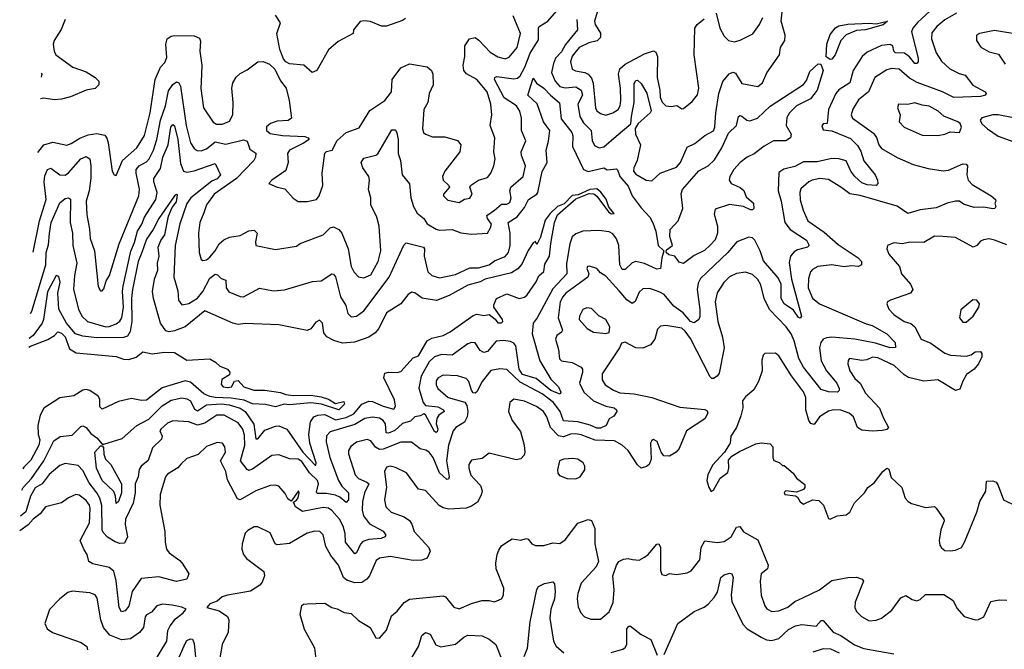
# Model space of a CAD drawing. Extents: x 1690054 to 1842981, y 782881 to 914114.
# Tile 5 of 256: x 1690508 to 1696081, y 803059 to 806623. Entities that reach past the tile are written whole.
import ezdxf

# ---------------------------------------------------------------- set-up
doc = ezdxf.new("R2010")
doc.units = 0

msp = doc.modelspace()

# ---------------------------------------------------------------- linework, layer by layer
at = {"layer": '0CON10XD'}
for points in [[(1690585.3, 805307.8), (1690621, 805485), (1690657.7, 805605), (1690647.4, 805705), (1690650.6, 805739.4), (1690664.7, 805775.3), (1690685, 805783.3), (1690735, 805745.4), (1690765, 805743.4), (1690785, 805755.4), (1690855, 805834.7), (1690885, 805847.7), (1690904.7, 805834.7), (1690911.1, 805795), (1690910.6, 805725), (1690901.1, 805655), (1690884.7, 805595), (1690887.9, 805517.9), (1690903.6, 805436.4), (1690906.2, 805385), (1690930.7, 805315), (1690952.8, 805112.8), (1690965, 805088.8), (1690975, 805088.8), (1690985, 805100), (1690998.2, 805145), (1691016.9, 805175), (1691071.2, 805355), (1691182.6, 805625), (1691186.9, 805663.1), (1691167, 805755), (1691167.9, 805775), (1691183.7, 805795), (1691225, 805818.8), (1691240.5, 805835), (1691265, 805883.5), (1691284.8, 805944.8), (1691304.6, 806055), (1691333.5, 806135), (1691350.5, 806219.5), (1691375, 806256.9), (1691395, 806271.9), (1691409.2, 806265), (1691417.4, 806247.4), (1691450.8, 806025), (1691475, 805925.8), (1691495, 805893.3), (1691513.3, 805883.3), (1691535, 805881.1), (1691565, 805891.2), (1691615, 805931.3), (1691675, 805918.9), (1691775, 805943.3), (1691794.6, 805934.6), (1691810.1, 805890.1), (1691845, 805866.7), (1691843.6, 805845), (1691833.8, 805825), (1691735.2, 805724.8), (1691609.3, 805635), (1691565.3, 805575), (1691549.8, 805529.8), (1691527.7, 805475), (1691520.4, 805415), (1691524.7, 805305), (1691535, 805266.2), (1691545, 805259.4), (1691565, 805263.8), (1691585, 805278.2), (1691615, 805314.7), (1691636.7, 805353.3), (1691663.2, 805376.8), (1691695, 805392.2), (1691755, 805400.7), (1691805, 805427.1), (1691835, 805430.8), (1691852, 805415), (1691842, 805365), (1691844.2, 805344.2), (1691955, 805322.9), (1692075, 805341.2), (1692095, 805356.2), (1692225, 805405.6), (1692265, 805444.2), (1692285, 805450), (1692315, 805434.4), (1692330.4, 805415), (1692366.9, 805325), (1692383.3, 805225), (1692399.4, 805195), (1692425, 805167.1), (1692455, 805161.8), (1692495, 805178.9), (1692536, 805254), (1692552.7, 805315), (1692542.9, 805455), (1692529.4, 805505), (1692494.8, 805575), (1692495.3, 805615), (1692481.4, 805661.4), (1692487.3, 805715), (1692483.5, 805735), (1692449.3, 805785), (1692440.7, 805815), (1692455, 805840), (1692523.5, 805856.5), (1692535.4, 805864.6), (1692615, 805999.2), (1692635, 806000), (1692642.6, 805982.6), (1692649.6, 805945), (1692649.7, 805865), (1692663.1, 805825), (1692673.3, 805745), (1692714.6, 805694.6), (1692722.2, 805615), (1692736.7, 805565), (1692758.6, 805528.6), (1692795, 805497.1), (1692815, 805468.2), (1692865, 805436.5), (1692885, 805431.8), (1692955, 805434.6), (1693005, 805416), (1693065, 805408.2), (1693155.4, 805414.6), (1693173.6, 805445), (1693177.5, 805465), (1693155, 805498.5), (1693152.4, 805515), (1693196.2, 805543.8), (1693235, 805579.2), (1693265, 805578.5), (1693281.3, 805588.7), (1693290.4, 805615), (1693281.2, 805655), (1693287.1, 805675), (1693358.5, 805735), (1693370.8, 805795), (1693348, 805855), (1693346.2, 805875), (1693372.8, 805937.2), (1693348.5, 805995), (1693348.8, 806065), (1693339.1, 806105), (1693320, 806135), (1693250.4, 806180.4), (1693195.4, 806285), (1693196.9, 806295), (1693207.7, 806302.3), (1693305, 806287.9), (1693325, 806292.4), (1693341.5, 806305), (1693367.8, 806355), (1693396.3, 806433.7), (1693445, 806510), (1693444.2, 806575), (1693448, 806585), (1693497.8, 806615), (1693561.8, 806688.2)], [(1693782.7, 806685), (1693760.4, 806615), (1693764.7, 806595), (1693795, 806547.1), (1693795, 806522.2), (1693775.7, 806504.3), (1693728.6, 806491.4), (1693675, 806465.3), (1693635, 806417.1), (1693624.7, 806384.7), (1693635, 806342.5), (1693653.7, 806333.7), (1693707.5, 806325), (1693725.5, 806315), (1693745, 806291.1), (1693754.4, 806264.4), (1693767.6, 806125), (1693775, 806107.8), (1693795, 806092.5), (1693825, 806082), (1693865, 806095.3), (1693894.7, 806115), (1693907.1, 806135), (1693910.8, 806165), (1693909.3, 806235), (1693896.3, 806315), (1693904.8, 806345), (1693935, 806371.3), (1694045, 806429.2), (1694095, 806447.5), (1694109.1, 806439.1), (1694117.2, 806415), (1694115.7, 806295), (1694130.7, 806225), (1694132.6, 806185), (1694145, 806156), (1694165.9, 806135.9), (1694195, 806132), (1694227.7, 806137.7), (1694255, 806118.8), (1694265, 806120), (1694315, 806159.4), (1694345, 806198), (1694351.8, 806235), (1694326.3, 806425), (1694329.2, 806575), (1694341.5, 806595), (1694381.2, 806628.8)], [(1695705, 806713.3), (1695590.4, 806609.6), (1695562.6, 806575), (1695555.8, 806554.2), (1695592.2, 806405), (1695592.5, 806385), (1695586.2, 806375), (1695575, 806374.4), (1695543.4, 806413.4), (1695515, 806433.9), (1695465, 806435.6), (1695454.6, 806445), (1695449.2, 806475), (1695435, 806483.5), (1695385, 806477.6), (1695305, 806439.2), (1695275.7, 806414.3), (1695225.5, 806335), (1695206.6, 806265), (1695145, 806225.8), (1695126.7, 806205), (1695085.5, 806115), (1695077.5, 806035), (1695055, 806033.8), (1695047.1, 806022.9), (1695055, 805998.6), (1695105, 805993.8), (1695210, 805950), (1695249.9, 805909.9), (1695268.9, 805878.9), (1695285, 805824.4), (1695349.7, 805745), (1695362.2, 805715), (1695365.4, 805695), (1695356, 805685), (1695305, 805688.1), (1695275, 805699.1), (1695235, 805735.9), (1695211.4, 805765), (1695185, 805823.5), (1695145, 805836.2), (1695105, 805836.8), (1695021.2, 805818.8), (1694945, 805819.1), (1694895, 805791.3), (1694832.7, 805777.3), (1694805, 805757.5), (1694800.8, 805655), (1694818.1, 805595), (1694838.7, 805475), (1694867.9, 805435), (1694960.4, 805375), (1694975.6, 805345), (1694966, 805335), (1694909.6, 805320.4), (1694890.7, 805309.3), (1694871.5, 805285), (1694862.4, 805247.6), (1694876.3, 805155), (1694932.5, 804945), (1694925, 804932.5), (1694915, 804937.5), (1694887.8, 804977.8), (1694852.4, 805002.4), (1694834.5, 805015), (1694817.3, 805045), (1694817.3, 805125), (1694800.8, 805160.8), (1694718.7, 805258.7), (1694699, 805315), (1694669, 805375), (1694655, 805387.4), (1694635, 805392.8), (1694566.9, 805365), (1694515.4, 805305), (1694361.9, 805158.1), (1694348.7, 805131.3), (1694342.5, 805095), (1694357.6, 804982.4), (1694357.3, 804942.7), (1694351.2, 804925), (1694325, 804906), (1694305, 804914.6), (1694263, 804963), (1694210.3, 805000.3), (1694155, 805066.4), (1694130.7, 805080.7), (1694075, 805100.4), (1694035, 805099.5), (1694015, 805080), (1693991.7, 805028.3), (1693975, 805017.1), (1693945, 805036.2), (1693901.7, 805088.3)], [(1690611, 805870.3), (1690645, 805914.1), (1690695, 805930.6), (1690775, 805913.6), (1690798.7, 805921.3), (1690847.6, 805952.4), (1690895, 805970.5), (1690945, 805977.9), (1690989.1, 805969.1), (1691001.8, 805951.8), (1691009.7, 805925), (1691032.2, 805765), (1691042, 805745), (1691055, 805741.2), (1691090.5, 805825), (1691171.7, 805898.3), (1691215, 805968.1), (1691246.8, 806095), (1691274.7, 806285.3), (1691305, 806354.3), (1691329, 806381), (1691341.5, 806408.5), (1691335.5, 806484.5), (1691342, 806515), (1691365, 806529.4), (1691385, 806532.7), (1691495, 806532.4), (1691525, 806518.9), (1691531.3, 806501.3), (1691527.2, 806445), (1691538.8, 806365), (1691537.9, 806315), (1691533.6, 806233.6), (1691547.5, 806125), (1691602.7, 806042.7), (1691622, 806032), (1691655, 806030.7), (1691695, 806048.9), (1691715, 806083.8), (1691716.1, 806155), (1691708.7, 806235), (1691714.8, 806265.2), (1691732.9, 806297.1), (1691755, 806318.2), (1691795, 806340), (1691855, 806384.7), (1691886, 806386), (1691921.4, 806371.4), (1691952.6, 806342.6), (1691985, 806276.2), (1692015.4, 806235.4), (1692033.5, 806165), (1692045.7, 806065), (1692027.6, 806052.4), (1691965, 806048.5), (1691928, 806035), (1691905, 806016), (1691904.4, 805995), (1691925, 805979.5), (1691995, 805966.7), (1692121.5, 805961.5), (1692140, 805955), (1692146.7, 805945), (1692115, 805923.8), (1692035, 805884.5), (1692023.6, 805865), (1692027.9, 805815), (1692015, 805770), (1691936, 805715), (1691917.5, 805695), (1691964.6, 805674.6), (1692009.2, 805665), (1692055, 805612.5), (1692085, 805594.5), (1692134.6, 805594.6), (1692187.5, 805605), (1692203.1, 805625), (1692223.7, 805685), (1692220.3, 805755), (1692235, 805867.5), (1692245, 805877.5), (1692276.4, 805883.6), (1692305, 805940), (1692355, 805983.8), (1692428.6, 806011.4), (1692490.1, 806109.9), (1692575.5, 806165), (1692611.5, 806215), (1692616.7, 806285), (1692665, 806350), (1692715, 806373.1), (1692747.4, 806367.4), (1692815, 806356.7), (1692839.2, 806335), (1692846.2, 806315), (1692847.5, 806255), (1692824.7, 806205), (1692818.5, 806155), (1692795.6, 806115), (1692788.5, 806005), (1692792.9, 805985), (1692805, 805974.5), (1692845, 805960.4), (1692915, 805960.4), (1692985, 805940), (1693005.7, 805915), (1692998.9, 805875), (1692915, 805765.6), (1692900.9, 805735), (1692904.7, 805714.7), (1692936.7, 805685), (1692940, 805675), (1692906.7, 805635), (1692906.7, 805625), (1692931.7, 805601.7), (1692995, 805588.8), (1693025, 805607.5), (1693055, 805612.5), (1693068.8, 805635), (1693056.2, 805675), (1693060, 805685), (1693105, 805715.5), (1693155, 805730), (1693174.4, 805755), (1693191.5, 805795), (1693200, 805835), (1693191.2, 805875), (1693196.9, 805955), (1693171.1, 806025), (1693180, 806085), (1693174.5, 806145), (1693152.9, 806215), (1693095, 806285.3), (1693037.4, 806317.4), (1693022.2, 806335), (1693018.9, 806365), (1693027.5, 806415), (1693027.8, 806475), (1693053.1, 806515), (1693085, 806522.7), (1693107.6, 806507.6), (1693169.9, 806439.9), (1693215, 806412.1), (1693255, 806401.2), (1693278.6, 806411.4), (1693323.5, 806465), (1693342.4, 806545), (1693301.2, 806645)], [(1695810.2, 806659.8), (1695745, 806622.4), (1695697.9, 806585), (1695671.1, 806548.9), (1695668.8, 806515), (1695694.8, 806434.8), (1695725, 806387.8), (1695772.5, 806345), (1695825, 806318.2), (1695859, 806309), (1695903.2, 806253.2), (1695971.4, 806215), (1695978.1, 806205), (1695974, 806195), (1695945, 806189), (1695795, 806183.5), (1695730.5, 806215), (1695587.2, 806267.2), (1695545, 806292.4), (1695485, 806342.4), (1695442.7, 806347.3), (1695415, 806339.7), (1695347.5, 806295), (1695311.5, 806215), (1695255, 806170), (1695222.6, 806117.4), (1695213.6, 806085), (1695222.2, 806065), (1695339.8, 805979.8), (1695356.8, 805956.8), (1695370.4, 805915), (1695385, 805894.7), (1695473.5, 805843.5), (1695565, 805803.8), (1695650.6, 805780.6), (1695735, 805768.3), (1695765, 805771.6), (1695845, 805806.9), (1695865.5, 805805.5), (1695872.5, 805795), (1695868.2, 805745), (1695876, 805715), (1695899.4, 805689.4), (1696006.9, 805625), (1696030, 805605), (1696032.5, 805595), (1696026.7, 805585), (1696033.3, 805565), (1696027.5, 805555), (1696015, 805551.4), (1695965, 805561.1), (1695910.7, 805560.7), (1695849.1, 805579.1), (1695827.5, 805595), (1695805, 805596.5), (1695756.7, 805585), (1695695, 805558.2), (1695605, 805546.3), (1695535, 805526.4), (1695475, 805566.8), (1695265, 805627.4), (1695206.6, 805636.6), (1695160.7, 805670.7), (1695085, 805718.2), (1695036.6, 805723.4), (1694993.8, 805715), (1694974.7, 805705.3), (1694930, 805665), (1694923.2, 805645), (1694925, 805603.8), (1694941.8, 805545), (1694968.8, 805485), (1695061.1, 805421.1), (1695140.6, 805350.6), (1695253.3, 805275), (1695271.9, 805255), (1695272.5, 805235), (1695255, 805226.7), (1695215, 805229.7), (1695175, 805224.8), (1695105, 805236.1), (1695024.8, 805225.2), (1694995, 805209.2), (1694983.1, 805195), (1694973, 805157), (1694970.2, 805105), (1694995, 805045.6), (1695034.1, 805014.1), (1695298.5, 804901.5), (1695332.6, 804892.6), (1695415, 804845.5), (1695462.5, 804795), (1695465, 804767.5), (1695435.4, 804764.6), (1695351.3, 804791.3), (1695235, 804814.1), (1695105, 804826.2), (1695075, 804822.6), (1695056.3, 804813.7), (1695041.9, 804795), (1695034.3, 804765), (1695045, 804691.9), (1695074.2, 804634.2), (1695133.3, 804565), (1695145.7, 804535), (1695145.6, 804524.4), (1695136.7, 804515), (1695085, 804516.6), (1695045, 804529.5), (1694945, 804656.5), (1694918.5, 804705), (1694891.9, 804805), (1694875, 804843.8), (1694845.9, 804885), (1694752.2, 804982.2), (1694720.8, 805045), (1694702.8, 805122.8), (1694685, 805152.1), (1694655, 805180), (1694615, 805193.5), (1694565, 805186.2), (1694525, 805167.6), (1694493.3, 805135), (1694455, 805077.5), (1694444.7, 805025.3), (1694459.7, 804915), (1694486.4, 804825), (1694494.6, 804765), (1694467.3, 804622.7), (1694455.4, 804604.6), (1694435, 804592), (1694425, 804591.4), (1694415, 804601.9), (1694305, 804818), (1694275, 804859.7), (1694255, 804875.8), (1694165, 804891.4), (1694135, 804888.6), (1694118.8, 804871.2), (1694102.2, 804815), (1694077.4, 804782.6), (1694035, 804764.4), (1693995.5, 804765.5), (1693935, 804796.7), (1693915, 804792.5), (1693903.3, 804765), (1693805, 804618), (1693803.9, 804585), (1693822.2, 804555), (1693868.1, 804525), (1693905, 804509.7), (1693985, 804504.3), (1694085, 804483.5), (1694245, 804428.9), (1694385, 804416.8), (1694398.6, 804408.6), (1694402.2, 804395), (1694385, 804363.9), (1694281.7, 804295), (1694239.7, 804195), (1694224, 804175), (1694185, 804152.9), (1694154.1, 804154.1), (1694138.9, 804175), (1694115.8, 804235), (1694095, 804246), (1694085, 804241.2), (1694077.5, 804225), (1694082, 804135), (1694070.6, 804105), (1694055, 804092.7), (1694025, 804084.8), (1694005, 804103.8), (1693951.6, 804185), (1693918.6, 804215), (1693875, 804238.4), (1693765, 804242.9), (1693685, 804273.5), (1693655, 804278.1), (1693625, 804276.7), (1693585, 804261.5), (1693557.7, 804267.7), (1693512.9, 804315), (1693492.2, 804375), (1693472.7, 804405), (1693433.3, 804433.3), (1693365, 804463.9), (1693305, 804475.5), (1693282.7, 804455), (1693273.8, 804405), (1693295, 804354.3), (1693342.6, 804292.6), (1693363.5, 804215), (1693367.2, 804175), (1693362.7, 804157.3), (1693345, 804136.7), (1693318.2, 804131.8), (1693165, 804168.6), (1693125, 804139.2), (1693065, 804129.2), (1693049.4, 804105), (1693050.6, 804085), (1693062.1, 804045), (1693082, 804022), (1693115.2, 803985.2), (1693125.7, 803955), (1693119.5, 803930.5), (1693098.3, 803891.7), (1693065, 803868.2), (1693035, 803857.1), (1692935, 803851.8), (1692905, 803858.9), (1692882.2, 803872.2), (1692805, 803958), (1692765, 803964.3), (1692696.8, 804056.8), (1692635, 804088.1), (1692604.6, 804095.4), (1692585, 804090.6), (1692572.9, 804065), (1692584.2, 803975.8), (1692573.1, 803905), (1692581.2, 803865), (1692610, 803835), (1692685, 803808), (1692715, 803787.1), (1692727.4, 803767.4), (1692740.3, 803725), (1692824.5, 803635), (1692831.8, 803615), (1692814.7, 803575.3), (1692785, 803564), (1692735, 803561.8), (1692605, 803583.2), (1692545, 803574.5), (1692525, 803560.8), (1692487.5, 803475), (1692472.7, 803455), (1692445, 803436), (1692404.1, 803434.1), (1692359.2, 803449.2), (1692341.5, 803465), (1692311.8, 803535), (1692269.6, 803589.6), (1692241, 803641), (1692225, 803706), (1692206, 803725), (1692177.4, 803727.4), (1692135, 803716.8), (1692035, 803656.8), (1691965, 803650.8), (1691954.4, 803655), (1691925, 803718.2), (1691855, 803751.1), (1691835, 803751.1), (1691798.8, 803731.2), (1691785, 803715.8), (1691767.3, 803655), (1691765.5, 803625), (1691775.5, 803595), (1691792.4, 803572.4), (1691889.7, 803499.7), (1691893.1, 803475), (1691880.8, 803439.2), (1691867.9, 803422.1), (1691815, 803387.5), (1691685, 803364.4), (1691653.7, 803356.3), (1691625, 803331.2), (1691585, 803316.7), (1691567.5, 803295), (1691637, 803277), (1691683.3, 803245), (1691692.1, 803225), (1691687.9, 803155), (1691653.3, 803085), (1691632.2, 802955)], [(1692690.9, 806629.1), (1692675, 806618), (1692585, 806587.3), (1692556.4, 806586.4), (1692493, 806613), (1692455, 806616.9), (1692435, 806612.2), (1692398, 806565), (1692396.2, 806545), (1692310.3, 806499.7), (1692255, 806453.3), (1692188.9, 806335), (1692164.3, 806324.3), (1692116.7, 806365), (1692035, 806372.9), (1692015, 806384), (1692001.4, 806401.4), (1691981.2, 806455), (1691963.1, 806545), (1691984.6, 806605), (1691955, 806649.6)], [(1693661.9, 806625), (1693664.7, 806565.3), (1693597.4, 806482.6), (1693575, 806441.4), (1693541, 806405), (1693528.4, 806375), (1693518.6, 806325), (1693538.1, 806275), (1693565, 806244.2), (1693595, 806237), (1693655, 806243.2), (1693686, 806225), (1693693.7, 806195), (1693667.2, 806145), (1693679, 806075), (1693698.8, 806038.8), (1693742.1, 805995), (1693748.3, 805938.3), (1693761.1, 805911.1), (1693787.5, 805897.5), (1693815, 805902.5), (1693883.8, 805963.8), (1693967.4, 806032.6), (1693969.9, 806075), (1693986.2, 806155), (1693985, 806262), (1693995, 806279.2), (1694005, 806280), (1694025, 806261.1), (1694057.1, 806207.1), (1694082.4, 806107.6), (1694076, 806095), (1694008.1, 806035), (1693992.2, 806007.8), (1693993.3, 805975), (1694021.8, 805915), (1694002.7, 805825), (1693984.2, 805785), (1693981.8, 805765), (1693995, 805747.8), (1694053.7, 805713.7), (1694085, 805710), (1694133.3, 805755), (1694225, 805787.5), (1694247.8, 805815), (1694285, 805901.4), (1694328.7, 805921.3), (1694385, 805966.9), (1694435, 805994.4), (1694443.2, 806015), (1694447.6, 806095), (1694465.2, 806205), (1694487.5, 806272.5), (1694523, 806317), (1694545, 806326.4), (1694560.2, 806320.2), (1694595, 806262.2), (1694685, 806244.3), (1694711.9, 806265), (1694737.2, 806322.8), (1694807.8, 806425), (1694814.4, 806465), (1694837.8, 806505), (1694839.6, 806535), (1694817.2, 806615), (1694822.5, 806665)], [(1694450.5, 806660.5), (1694470.4, 806575), (1694495, 806529.2), (1694518.8, 806505), (1694553, 806497), (1694585, 806506.7), (1694657, 806543), (1694695, 806595.7), (1694714.7, 806635.3)], [(1690766.2, 806623.8), (1690741.9, 806568.1), (1690702.5, 806505), (1690698.2, 806485), (1690702.3, 806445), (1690712.5, 806425), (1690808.1, 806355), (1690885, 806327.9), (1690935, 806296.2), (1690956.7, 806275), (1690956.6, 806253.4), (1690935, 806233.8), (1690885, 806224.7), (1690795, 806187.3), (1690745, 806174), (1690705, 806170.3), (1690645, 806178.2), (1690625.3, 806174.4)], [(1695095, 806396.9), (1695072, 806412), (1695076.1, 806485), (1695095, 806540), (1695125, 806577.5), (1695145, 806587.5), (1695195, 806597.8), (1695315, 806602.9), (1695355, 806599.2), (1695418.8, 806615), (1695395, 806593.1), (1695295, 806565.4), (1695245, 806561.4), (1695185, 806537.5), (1695155.5, 806504.5), (1695123.3, 806425), (1695105, 806400), (1695095, 806396.9)], [(1696175, 806537.1), (1696025, 806561.2), (1695940, 806545), (1695922.5, 806535), (1695922.5, 806505), (1695947, 806467), (1695995, 806441.5), (1696047.3, 806427.3), (1696085, 806370.8)], [(1694265, 805243.1), (1694241, 805251), (1694215.5, 805285), (1694181.3, 805291.3), (1694166.1, 805305), (1694169.5, 805320.5), (1694202, 805345), (1694187.9, 805395), (1694189.2, 805435), (1694235.6, 805485), (1694261.2, 805555), (1694251.9, 805638.1), (1694259.1, 805660.9), (1694352.4, 805767.6), (1694403.7, 805796.3), (1694439.6, 805830.4), (1694482.5, 805897.5), (1694520.2, 805979.8), (1694564.1, 806025), (1694575.4, 806074.6), (1694585, 806080), (1694595, 806077.1), (1694623.1, 806055), (1694641, 806051), (1694684.6, 806065), (1694755, 806132.8), (1694943.8, 806256.2), (1694961.3, 806278.7), (1694980.4, 806329.6), (1695027.4, 806372.6), (1695041.5, 806371.5), (1695056.3, 806335), (1695022.4, 806225), (1694982.9, 806175), (1694904.7, 806135), (1694864.2, 806095), (1694850.3, 806069.7), (1694846.5, 806025), (1694874.3, 805975), (1694870, 805955), (1694843.4, 805936.6), (1694775, 805937.5), (1694722.1, 805907.9), (1694665, 805862.9), (1694624.8, 805845.2), (1694586.2, 805815), (1694550, 805775), (1694526.9, 805735), (1694523.3, 805715), (1694534.3, 805695), (1694585, 805673.6), (1694606.9, 805656.9), (1694620.4, 805620.4), (1694661.1, 805585), (1694664, 805555), (1694655, 805546), (1694645, 805546), (1694604.6, 805564.6), (1694525, 805577.3), (1694445, 805550), (1694437.7, 805522.3), (1694457.1, 805455), (1694458.2, 805415), (1694444.1, 805375.9), (1694415, 805347.1), (1694383.5, 805316.5), (1694325, 805287.4), (1694265, 805243.1)], [(1690631.1, 806298), (1690634.5, 806315), (1690632.2, 806320.3)], [(1690568.7, 804960.6), (1690576.6, 804973.4), (1690656.4, 805235), (1690657.4, 805305), (1690671.4, 805348.6), (1690677.3, 805412.7), (1690685.6, 805475), (1690735, 805586.9), (1690765, 805610), (1690785, 805614), (1690795, 805606.2), (1690793.2, 805475), (1690806.1, 805415), (1690809.3, 805345), (1690832, 805245), (1690818.1, 805175), (1690812.7, 805095), (1690840.3, 804985), (1690860.3, 804945), (1690892.5, 804915), (1690995, 804884.3), (1691015, 804885.3), (1691055, 804900.6), (1691074, 804916), (1691085.6, 804935), (1691094.8, 804995.2), (1691089.3, 805085), (1691092.9, 805115), (1691137.7, 805312.3), (1691158.2, 805361.8), (1691175.5, 805425), (1691200.2, 805465), (1691213.7, 805505), (1691279.3, 805605), (1691286.1, 805645), (1691266.8, 805705), (1691266.8, 805723.3), (1691305, 805781.1), (1691318.6, 805845), (1691348.5, 805915), (1691362.6, 806015), (1691375, 806030), (1691385, 806022.5), (1691404, 805944), (1691418.5, 805808.5), (1691435, 805766.2), (1691455, 805760.3), (1691495, 805766.5), (1691615, 805808.2), (1691644.7, 805745), (1691625, 805721.5), (1691595, 805708.3), (1691476, 805615), (1691455, 805581.8), (1691415, 805468), (1691388.5, 805345), (1691379.6, 805165), (1691402.4, 805087.6), (1691407.1, 805035), (1691425, 805009.4), (1691465, 805015.4), (1691515, 805046.1), (1691545, 805084.6), (1691585, 805160.3), (1691615, 805181.8), (1691627.9, 805177.9), (1691647.6, 805157.6), (1691675, 805148), (1691677.4, 805105), (1691691.5, 805081.5), (1691755, 805055.6), (1691775, 805053.6), (1691865, 805103.3), (1691945, 805088.4), (1692006, 805094), (1692165, 805141.5), (1692215, 805145.6), (1692275, 805184.4), (1692285, 805182.5), (1692295, 805168), (1692324.6, 805055), (1692354.3, 805004.3), (1692365, 804960), (1692385, 804941.1), (1692415, 804945.4), (1692456.1, 804973.9), (1692599.8, 805165), (1692682.8, 805347.2), (1692695, 805360), (1692794.2, 805335), (1692799.4, 805325), (1692798.1, 805285), (1692818.9, 805195), (1692840, 805175), (1692885, 805161.5), (1692975, 805180), (1693055, 805219.2), (1693105, 805219.2), (1693165.2, 805234.8), (1693195, 805258.8), (1693255, 805282.7), (1693274.7, 805305), (1693284.1, 805345), (1693284.3, 805415), (1693273.3, 805475), (1693323.8, 805506.2), (1693365, 805559.5), (1693387.3, 805605), (1693434.6, 805635), (1693440.9, 805645), (1693465, 805763.8), (1693493.5, 805815), (1693487.1, 805885), (1693501.3, 805935), (1693509.4, 805995), (1693473.4, 806045), (1693436.5, 806146.5), (1693384.5, 806195), (1693415, 806292.5), (1693433.3, 806263.3), (1693475, 806235.7), (1693511.5, 806195), (1693562.3, 806152.3), (1693572.6, 806062.6), (1693632.1, 805985), (1693638.1, 805965), (1693636.5, 805905), (1693698.5, 805775), (1693725, 805763), (1693814.2, 805784.2), (1693833.8, 805773.8), (1693885, 805779.6), (1693892.4, 805772.4), (1693904.8, 805735), (1693951.3, 805681.3), (1693975.2, 805625), (1694025, 805557.5), (1694074.4, 805504.4), (1694092.1, 805472.1), (1694108.1, 805425), (1694120.7, 805345), (1694153.5, 805315), (1694141.9, 805275), (1694135.5, 805215), (1694115, 805211.1), (1694045, 805243), (1693995, 805253.7), (1693975, 805247.2), (1693935, 805209.3), (1693918.2, 805208.2), (1693905.2, 805235.2), (1693899.1, 805345), (1693885, 805383.3), (1693865, 805410.5), (1693845, 805421.8), (1693785, 805428.8), (1693695.4, 805425.4), (1693655, 805410), (1693635, 805394.4), (1693621.9, 805355), (1693602.6, 805242.6), (1693604.2, 805185), (1693525, 805098.8), (1693437.5, 804935), (1693414.8, 804905.2), (1693408.7, 804845), (1693451.2, 804691.2), (1693515, 804587.1), (1693557.5, 804545), (1693571.1, 804515), (1693567.6, 804502.4), (1693515, 804524.3), (1693430.7, 804590.8), (1693354.5, 804614.5), (1693335.7, 804645), (1693317, 804777), (1693305, 804792.7), (1693285, 804801.4), (1693245, 804807.8), (1693205, 804802.3), (1693155, 804745.5), (1693135, 804738.5), (1693115, 804749.4), (1693085, 804793.8), (1693065, 804795.4), (1693045, 804788.2), (1692956.2, 804723.8), (1692895, 804727.5), (1692855, 804714.6), (1692825, 804686.1), (1692779.9, 804605), (1692767.4, 804537.4), (1692792.2, 804455), (1692805, 804438.5), (1692875, 804431.9), (1692906.9, 804415), (1692910, 804405), (1692880.3, 804385), (1692868.6, 804365), (1692865.7, 804335), (1692874.7, 804305), (1692870, 804290), (1692865, 804285.5), (1692855, 804290.8), (1692805, 804385.8), (1692795, 804392), (1692775, 804380.8), (1692745, 804375.6), (1692720.5, 804349.5), (1692675, 804337.2), (1692631.8, 804298.2), (1692595, 804281.5), (1692582.4, 804285), (1692577.7, 804335), (1692565, 804354.7), (1692545, 804366.3), (1692505, 804373.7), (1692461.1, 804365), (1692405, 804331.3), (1692265, 804290.4), (1692245, 804268), (1692242.6, 804232.6), (1692262.5, 804145), (1692312.8, 804015), (1692331.9, 803981.9), (1692368.4, 803945), (1692368.4, 803905), (1692355, 803890.5), (1692319.8, 803919.8), (1692295, 803932), (1692245, 803940.8), (1692190.9, 803940.8), (1692187.5, 803947.5), (1692199.7, 803995), (1692193.4, 804013.4), (1692148, 804058), (1692105, 804121.7), (1692085, 804134.1), (1692035, 804136.4), (1691975, 804158.8), (1691935, 804156.5), (1691825, 804078.1), (1691805, 804071.7), (1691795, 804076.7), (1691758.3, 804125), (1691783.2, 804215), (1691780.8, 804270.8), (1691771.4, 804305), (1691745, 804340), (1691665, 804384.7), (1691623.3, 804385), (1691555, 804338.1), (1691515, 804327.5), (1691465, 804346.7), (1691375, 804352.1), (1691345, 804338), (1691307.3, 804305), (1691300.5, 804295), (1691313.8, 804265), (1691311.5, 804248.5), (1691260.5, 804199.5), (1691235, 804127.5), (1691194.7, 804095.3), (1691185, 804076.7), (1691178.5, 804035), (1691161.5, 803995), (1691161.6, 803945), (1691149.7, 803885), (1691107.2, 803795), (1691105.3, 803765), (1691118, 803695), (1691100.9, 803659.1), (1691075, 803657.4), (1691047.8, 803667.8), (1691004.3, 803694.3), (1690979.9, 803719.9), (1690974.8, 803735), (1690972.9, 803872.9), (1690961.1, 803915), (1690945.2, 803945), (1690900.4, 804000.4), (1690865, 804071.5), (1690838.9, 804098.9), (1690765, 804110.9), (1690735, 804100), (1690675, 804047.8), (1690634.9, 803995.1), (1690595, 803972.2), (1690570.2, 803925), (1690542.7, 803837.3), (1690515, 803814), (1690512.2, 803813)], [(1695705, 805966.7), (1695745, 805974.4), (1695775, 805988.8), (1695826.7, 805985), (1695838.8, 806015), (1695830, 806035), (1695817.5, 806045), (1695737.5, 806077.5), (1695706, 806106), (1695655, 806134.4), (1695615, 806139.4), (1695575, 806152.9), (1695535, 806142.5), (1695481.2, 806145), (1695476, 806125), (1695491.9, 806085), (1695486, 806045), (1695513.3, 806015), (1695615, 805970), (1695705, 805966.7)], [(1696132.8, 806067.2), (1696045, 806084.5), (1696015.4, 806084.6), (1695953.4, 806066.6), (1695943.8, 806055), (1695952.6, 806032.6), (1695984.6, 806004.6), (1696045, 805964.4), (1696135, 805932.5)], [(1690519.6, 803960.2), (1690527.2, 803975), (1690575.2, 804025), (1690645.2, 804125), (1690701.2, 804238.8), (1690737.2, 804262.8), (1690805, 804271.8), (1690855, 804320), (1690865, 804323.3), (1690885, 804313.8), (1690910.2, 804280.2), (1690943.8, 804255), (1690975, 804220), (1690985, 804220), (1691087.5, 804252.5), (1691170.7, 804325), (1691238.4, 804361.6), (1691315, 804437.5), (1691365, 804469.5), (1691425, 804482.5), (1691455, 804476.6), (1691475, 804464.6), (1691497.7, 804417.7), (1691515, 804408.4), (1691565, 804442.9), (1691650.9, 804449.2), (1691693, 804443), (1691755, 804423.6), (1691785, 804404.5), (1691833.2, 804333.2), (1691845, 804250.3), (1691855, 804249.4), (1691895, 804299.5), (1691955, 804321.3), (1691975, 804324.1), (1692019.5, 804305), (1692111.5, 804175), (1692179.6, 804100.4), (1692185, 804101.2), (1692185.2, 804115), (1692151.1, 804225), (1692145.2, 804274.8), (1692153.6, 804346.4), (1692171.9, 804375), (1692196, 804385), (1692235, 804388.6), (1692295, 804358.1), (1692355, 804370), (1692398.6, 804391.4), (1692445, 804446.8), (1692485, 804463.7), (1692505, 804461.6), (1692565, 804435.6), (1692625, 804418.6), (1692634.4, 804435), (1692629.2, 804470.8), (1692568.6, 804595), (1692575, 804621.2), (1692595, 804627.8), (1692645, 804625.3), (1692665, 804631.4), (1692735, 804708), (1692765, 804720.8), (1692814.3, 804805.7), (1692840.6, 804819.4), (1692904.3, 804835), (1692944.4, 804855), (1693075, 804948.5), (1693095.7, 804955.7), (1693135, 804948), (1693165, 804954.2), (1693198.3, 804928.3), (1693215, 804906.9), (1693235, 804906), (1693242.5, 804915), (1693240.6, 804925), (1693191.9, 804995), (1693191.4, 805008.6), (1693205.8, 805045), (1693265, 805070.5), (1693335, 805044.8), (1693365, 805053.1), (1693380.4, 805065), (1693431.9, 805138.1), (1693447, 805173), (1693475, 805196.6), (1693480.1, 805239.9), (1693506.8, 805285), (1693515, 805355.6), (1693534.3, 805475), (1693552.1, 805517.9), (1693655, 805608.2), (1693731.5, 805638.5), (1693756.7, 805636.7), (1693774.7, 805624.7), (1693841.1, 805535), (1693855.5, 805524.5), (1693873.3, 805525), (1693842.5, 805562.5), (1693826.6, 805606.6), (1693797.4, 805647.4), (1693775, 805664.6), (1693735, 805661.8), (1693668, 805632), (1693635, 805627.6), (1693588.8, 805581.2), (1693551.8, 805565), (1693509.7, 805525), (1693481.9, 805488.1), (1693455, 805392.5), (1693435, 805350), (1693427, 805367), (1693415, 805360), (1693385, 805316.2), (1693350.6, 805239.4), (1693328.3, 805211.7), (1693290.9, 805189.1), (1693143.3, 805155), (1693115, 805138.8), (1693045, 805120), (1692939, 805061), (1692866.4, 805033.6), (1692786.6, 805046.6), (1692745, 805077.5), (1692725, 805080), (1692705.4, 805064.6), (1692666, 805014), (1692585, 804964.4), (1692540, 804875), (1692520.3, 804849.7), (1692484.9, 804825.1), (1692402.9, 804797.1), (1692335, 804791.7), (1692286, 804806), (1692246.9, 804826.9), (1692229.9, 804849.9), (1692221.1, 804905), (1692205, 804922.9), (1692185, 804911.1), (1692155, 804872.9), (1692135, 804863.3), (1691975, 804895.3), (1691785, 804902.7), (1691745, 804897.5), (1691714.8, 804904.8), (1691555, 804974.5), (1691445, 804883.6), (1691385, 804861.9), (1691355, 804856.5), (1691335, 804861.8), (1691305, 804904.2), (1691265.2, 805045), (1691259.8, 805085), (1691271.9, 805155), (1691289.7, 805205), (1691288.5, 805245), (1691296.7, 805285), (1691292.7, 805335), (1691307.7, 805372.3), (1691329.8, 805405), (1691349.5, 805510.5), (1691371, 805559), (1691395, 805592.2), (1691402, 805632), (1691395, 805634.3), (1691385, 805625.6), (1691295, 805497.8), (1691264.1, 805435), (1691225, 805380.4), (1691200.3, 805305), (1691178.8, 805255), (1691145.7, 805095), (1691140.4, 805045), (1691143.3, 804915), (1691132.6, 804857.4), (1691118, 804832), (1691095, 804824.5), (1690945, 804821.5), (1690865, 804830.9), (1690823.4, 804845), (1690772.7, 804905), (1690729.8, 804985), (1690724.1, 805075), (1690736.5, 805136.5), (1690728.7, 805168.7), (1690715, 805175.6), (1690665, 805082.5), (1690643.4, 804926.6), (1690634.8, 804905.2), (1690585.3, 804835), (1690561.8, 804818.5)], [(1696095, 805348.2), (1696025, 805375.5), (1695995, 805382.2), (1695962.6, 805377.4), (1695945, 805369.2), (1695925, 805344), (1695905, 805335.7), (1695805, 805389.1), (1695732.5, 805395), (1695685, 805398.1), (1695625, 805360.9), (1695545.7, 805364.3), (1695504.1, 805354.1), (1695455, 805359.2), (1695420, 805345), (1695416, 805325), (1695427.1, 805295), (1695486.9, 805225), (1695498.1, 805185), (1695550, 805125), (1695562.2, 805095), (1695549.2, 805075), (1695436.2, 805035), (1695420, 805025), (1695416.1, 805013.9), (1695427.5, 804985), (1695455, 804953.8), (1695514.6, 804914.6), (1695552.2, 804902.2), (1695574.3, 804885), (1695609.5, 804815), (1695665, 804792.7), (1695744, 804735), (1695775.4, 804724.6), (1695865, 804718.9), (1695893.4, 804726.6), (1695915, 804742.9), (1695945, 804743.8), (1695952.7, 804732.7), (1695952.9, 804715), (1695935.5, 804675), (1695910.5, 804645), (1695865.8, 804614.2), (1695845, 804576), (1695828.2, 804531.8), (1695805, 804524.4), (1695705, 804583.4), (1695625, 804577.5), (1695538.3, 804598.3), (1695513, 804613), (1695457.7, 804665), (1695365, 804709.6), (1695335, 804712), (1695302.2, 804697.8), (1695275, 804694.5), (1695205, 804705.5), (1695196.2, 804693.8), (1695194.6, 804675.4), (1695206.8, 804635), (1695235, 804592.3), (1695264.8, 804564.8), (1695295, 804509.4), (1695374.2, 804424.2), (1695396.5, 804366.5), (1695425.8, 804315), (1695416.5, 804303.5), (1695392.2, 804297.8), (1695335, 804293.5), (1695275, 804299.6), (1695249.5, 804315), (1695226.7, 804375), (1695203.3, 804395), (1695155, 804413.2), (1695115, 804414.7), (1695085, 804406.1), (1695035.5, 804375), (1695005, 804332), (1694985, 804337.5), (1694974.2, 804354.2), (1694956.5, 804415), (1694956.7, 804485), (1694945, 804515.6), (1694876.7, 804606.7), (1694805, 804720.8), (1694785, 804736), (1694725, 804732.5), (1694716.4, 804723.6), (1694708.8, 804695), (1694709.4, 804635), (1694689.5, 804575), (1694662.4, 804527.6), (1694615, 804487.5), (1694598.6, 804465), (1694600.5, 804425), (1694589.8, 804380.2), (1694565.6, 804315), (1694532, 804265), (1694530, 804225), (1694497.5, 804175), (1694429.3, 804100.7), (1694403, 804047), (1694397.5, 804015), (1694407.5, 803975), (1694422.5, 803952.5), (1694435, 803958.8), (1694473.3, 804026.7), (1694515, 804060), (1694520.9, 804085), (1694520, 804130), (1694538.5, 804151.5), (1694581.1, 804178.9), (1694675, 804222), (1694705, 804226.7), (1694755, 804222.5), (1694770, 804205), (1694771.2, 804145), (1694777, 804127), (1694807, 804117), (1694825, 804100), (1694835, 804100), (1694885.9, 804055.9), (1694905, 804027.5), (1694951.7, 803991.7), (1694952.5, 803975), (1694945, 803962.5), (1694905, 803948.8), (1694845, 803956), (1694834.4, 803945.6), (1694838.8, 803935), (1694898, 803928), (1694909.7, 803919.7), (1694925, 803892.9), (1694945, 803880.9), (1694994.5, 803905.5), (1695031.6, 803901.6), (1695056.5, 803875), (1695085, 803800), (1695094.5, 803794.5), (1695135, 803814.4), (1695185, 803819.2), (1695205.8, 803835), (1695231.9, 803888.1), (1695290, 803945), (1695309.2, 803975), (1695345, 804000.6), (1695393.8, 804065), (1695415, 804083.8), (1695428, 804078), (1695440.9, 804030.9), (1695500.8, 803975), (1695520.5, 803915), (1695535.8, 803895), (1695555, 803883.5), (1695635, 803861.2), (1695685, 803866.7), (1695695, 803857.5), (1695738.8, 803795), (1695740, 803785), (1695720.8, 803735), (1695711.1, 803675), (1695715, 803648.8), (1695725, 803632.5), (1695745, 803618.6), (1695775, 803615.5), (1695805, 803620.5), (1695839.2, 803635), (1695855.4, 803664.6), (1695924.4, 803835), (1695941.4, 803895), (1695975.3, 803954.7), (1695980, 804010), (1696015, 804012.5), (1696035, 804004), (1696046.8, 803986.8), (1696075.7, 803905), (1696145, 803870.6)], [(1693901.7, 805088.3), (1693825, 805170.6), (1693795, 805190.8), (1693775, 805214), (1693732.3, 805227.7), (1693722.5, 805225), (1693718.8, 805215), (1693730, 805185), (1693724, 805165), (1693599.3, 805075), (1693581.9, 805055), (1693567.7, 805025), (1693554.8, 804935), (1693579.6, 804865), (1693575.3, 804854.7), (1693547.9, 804835), (1693540.3, 804815), (1693558.4, 804755), (1693562.7, 804702.7), (1693575, 804691.2), (1693635, 804681.8), (1693686.4, 804656.4), (1693693.5, 804645), (1693694.3, 804625), (1693676.4, 804565), (1693700.2, 804515), (1693755, 804464.7), (1693825, 804434.6), (1693872.5, 804425), (1693885.7, 804415), (1693888, 804405), (1693870.7, 804379.3), (1693845, 804364.2), (1693826.7, 804325), (1693795, 804310.5), (1693775, 804310.6), (1693737.6, 804327.6), (1693667.2, 804347.2), (1693585, 804352.9), (1693566.9, 804405), (1693529.6, 804455), (1693465, 804505.2), (1693340.9, 804570.9), (1693265, 804642.3), (1693225, 804645.9), (1693175, 804637.9), (1693125.3, 804575), (1693095, 804516), (1693085, 804508), (1693075, 804511.2), (1693066.1, 804526.1), (1693050, 804575), (1693035, 804592.4), (1692985, 804606), (1692905, 804610.8), (1692875.7, 804595), (1692865, 804578.8), (1692865.5, 804555), (1692875.5, 804535), (1692932.3, 804485), (1693027.4, 804457.4), (1693038.7, 804438.7), (1693043.5, 804405), (1693040.9, 804375), (1693025.9, 804345), (1692975.6, 804315), (1692961.1, 804295), (1692934.8, 804215.2), (1692923.9, 804126.1), (1692937.9, 804035), (1692935, 804021.2), (1692925, 804020), (1692885, 804058.2), (1692848.9, 804145), (1692825, 804174.4), (1692806.1, 804186.1), (1692775, 804192.9), (1692725, 804232.2), (1692665, 804231), (1692565, 804190.9), (1692545, 804189.5), (1692522.4, 804202.4), (1692495, 804239.5), (1692475, 804246.9), (1692415, 804231.8), (1692382.9, 804207.1), (1692369.6, 804185), (1692368.7, 804165), (1692406.6, 804046.6), (1692425.5, 804025), (1692473.3, 804005), (1692483.2, 803995), (1692459, 803945), (1692448.6, 803895), (1692446.3, 803846.3), (1692454.7, 803815), (1692488.4, 803768.4), (1692565, 803726.9), (1692579.4, 803705), (1692574.2, 803695), (1692553.3, 803686.7), (1692485, 803680.5), (1692451, 803669), (1692436.4, 803653.6), (1692414.5, 803605.5), (1692405, 803599.2), (1692352, 803665), (1692349.5, 803715), (1692339, 803755), (1692318.1, 803795), (1692275, 803845.3), (1692255, 803858.2), (1692225, 803861.9), (1692108.6, 803838.6), (1692070, 803865), (1692057.5, 803892.5), (1692075, 803902), (1692085, 803916.7), (1692090, 803945), (1692085.8, 803955.8), (1692045, 803897.5), (1692025, 803911.2), (1692010.3, 803940.3), (1691975, 803982.5), (1691955, 803988.6), (1691925, 803986.9), (1691844.8, 803955.2), (1691755, 803904.3), (1691740, 803910), (1691685, 804018.8), (1691674.4, 804065), (1691644.5, 804125), (1691673.1, 804175), (1691670, 804205), (1691655, 804225.6), (1691625, 804229.4), (1691565, 804206.9), (1691517.8, 804162.2), (1691455, 804138.9), (1691421.5, 804108.5), (1691404, 804086), (1691345, 804049.6), (1691333.4, 804035), (1691302.2, 803935), (1691301.1, 803875), (1691330, 803725), (1691330.5, 803665), (1691338.6, 803625), (1691354.6, 803604.6), (1691415, 803561.1), (1691431.5, 803541.5), (1691464.5, 803485), (1691455, 803455.8), (1691395, 803442.9), (1691295, 803468.5), (1691195, 803460), (1691145.3, 803385), (1691125, 803302.2), (1691105, 803275.7), (1691085, 803271.4), (1691071.1, 803295), (1691055, 803446.7), (1691041.8, 803501.7), (1691015, 803521.8), (1690922.8, 803542.8), (1690900, 803555), (1690889.4, 803595), (1690872.6, 803622.6), (1690851.1, 803675), (1690903.3, 803775), (1690907.5, 803855), (1690902.7, 803875), (1690885, 803900.7), (1690845, 803930.8), (1690825, 803935.4), (1690783.7, 803916.3), (1690745, 803887.1), (1690654.3, 803865), (1690623.1, 803825), (1690585, 803796), (1690556.8, 803763.2), (1690508.1, 803730.2)], [(1695865, 804911.2), (1695903.8, 804945), (1695936.7, 804995), (1695940, 805015), (1695925.9, 805035.9), (1695903, 805037), (1695835, 804980), (1695826.7, 804935), (1695845, 804911.2), (1695865, 804911.2)], [(1693825, 804846), (1693845, 804852.5), (1693848.8, 804885), (1693826, 804925), (1693786.7, 804946.7), (1693745, 804988), (1693718.3, 804991.7), (1693695, 804983.3), (1693675.8, 804945), (1693674.3, 804925), (1693720, 804875), (1693755.5, 804854.5), (1693825, 804846)], [(1690559.4, 804768.9), (1690569.3, 804775), (1690666.7, 804813.3), (1690704.4, 804835.6), (1690724.6, 804855.4), (1690745, 804847.6), (1690765, 804827.6), (1690789.7, 804759.7), (1690827, 804737), (1691055, 804716.3), (1691095, 804701.2), (1691125, 804698.8), (1691166.7, 804713.3), (1691205, 804743.5), (1691258.3, 804731.7), (1691328.4, 804741.6), (1691385, 804739.5), (1691455, 804694.7), (1691585, 804702.9), (1691616.7, 804685), (1691640.8, 804660.8), (1691685, 804643.8), (1691698.3, 804628.3), (1691695, 804612.5), (1691653, 804587), (1691648.3, 804558.3), (1691660, 804545), (1691685, 804540), (1691707.5, 804545), (1691723.6, 804576.4), (1691745, 804580), (1691776.7, 804545), (1691832.5, 804525), (1691895.9, 804525.9), (1691985, 804512.9), (1692015, 804500.4), (1692055, 804494.7), (1692155, 804497.2), (1692215, 804488), (1692255, 804475.4), (1692295, 804451.1), (1692342.3, 804462.3), (1692345.6, 804445.6), (1692314.5, 804414.5), (1692216.5, 804446.5), (1692155, 804454), (1692035, 804443.1), (1692005, 804446.7), (1691955, 804431.2), (1691900, 804445), (1691825, 804448.1), (1691778.6, 804468.6), (1691705, 804481.2), (1691614.6, 804484.6), (1691585, 804489.7), (1691550, 804505), (1691475, 804571.7), (1691445, 804579.2), (1691315, 804538.6), (1691225, 804469), (1691197.1, 804467.1), (1691140.6, 804479.4), (1691067.9, 804462.1), (1690975, 804417.7), (1690961.9, 804431.9), (1690961.1, 804475), (1690952.3, 804492.3), (1690905, 804524.2), (1690885, 804529.7), (1690866.2, 804526.2), (1690815, 804493.9), (1690735, 804481.6), (1690645, 804423.6), (1690623.2, 804385), (1690610.3, 804325), (1690612.4, 804275), (1690621.5, 804245), (1690616.6, 804215), (1690571.1, 804128.9), (1690530.8, 804089.2), (1690525.6, 804080.8)], [(1691055, 803884.3), (1691051.2, 803925), (1691041.5, 803951.5), (1690975, 804013.4), (1690943.7, 804085), (1690933.5, 804175), (1690965, 804210), (1690975, 804210), (1690981.7, 804201.7), (1690983.9, 804163.9), (1690993.3, 804135), (1691024.7, 804104.7), (1691084, 803995), (1691084.3, 803945), (1691068.2, 803895), (1691055, 803884.3)], [(1693655, 804024.2), (1693680, 804035), (1693706.7, 804075), (1693707.5, 804095), (1693696.7, 804115), (1693666.7, 804135), (1693638.3, 804138.3), (1693585.7, 804134.3), (1693563.3, 804125), (1693551.2, 804075), (1693553.3, 804055), (1693562.3, 804042.3), (1693605.8, 804025.8), (1693655, 804024.2)], [(1692135, 803316.2), (1692235, 803319.4), (1692275, 803295.7), (1692305, 803288.6), (1692345, 803266.9), (1692385, 803261.9), (1692425, 803222.2), (1692491.9, 803181.9), (1692523.3, 803123.3), (1692545, 803122.5), (1692585, 803166.2), (1692612.8, 803247.2), (1692645, 803275.4), (1692685, 803324.4), (1692715, 803343.1), (1692905, 803361.9), (1692917.1, 803355), (1692965, 803297.8), (1692995, 803286.9), (1693065, 803317.8), (1693124.5, 803335.5), (1693165, 803335.6), (1693195, 803327.1), (1693235, 803344), (1693246.2, 803365), (1693247.5, 803405), (1693205.5, 803515), (1693203.1, 803546.9), (1693210.4, 803595), (1693220.3, 803619.7), (1693235.9, 803644.1), (1693266, 803665), (1693295.8, 803684.2), (1693345, 803675.8), (1693375, 803685.8), (1693385, 803682), (1693407.1, 803655), (1693427.1, 803647.1), (1693475, 803645.9), (1693525, 803661.4), (1693565, 803656.7), (1693595, 803679.2), (1693667.4, 803772.6), (1693725, 803793.3), (1693745, 803787.5), (1693762.3, 803742.3), (1693762.9, 803655), (1693784.6, 803555), (1693770.4, 803525), (1693686.7, 803433.3), (1693666.4, 803375), (1693663.5, 803345), (1693669.5, 803299.5), (1693684.7, 803264.7), (1693705, 803242.9), (1693741.3, 803228.7), (1693795, 803229.4), (1693845, 803270), (1693866.1, 803323.9), (1693872.4, 803395), (1693865.4, 803474.6), (1693885.3, 803534.7), (1693899.2, 803555), (1693925, 803568.5), (1693952.1, 803572.1), (1693977.1, 803567.1), (1694014.1, 803564.1), (1694045, 803579.4), (1694065.3, 803594.7), (1694115, 803654), (1694125, 803656), (1694135.5, 803635), (1694135.5, 803505.5), (1694142.8, 803482.8), (1694164.1, 803475.9), (1694185, 803488), (1694225, 803482), (1694285, 803490.8), (1694307.6, 803502.4), (1694357.1, 803565), (1694365.3, 803635), (1694385, 803671.8), (1694456, 803664), (1694495, 803668.5), (1694534.1, 803695.9), (1694565, 803750), (1694583.3, 803753.3), (1694605, 803723.8), (1694685, 803677.5), (1694744.2, 803535), (1694740, 803515), (1694704.1, 803485.9), (1694698.2, 803445), (1694705.4, 803365.4), (1694725.4, 803305.4), (1694737.2, 803287.2), (1694765, 803272.2), (1694805, 803277.3), (1694855, 803296.9), (1694895, 803329.2), (1694945, 803352.5), (1695035, 803395.4), (1695105, 803448.4), (1695194.8, 803465.2), (1695245, 803467.7), (1695276.3, 803456.3), (1695283.6, 803443.6), (1695237.1, 803325), (1695235.4, 803295), (1695245, 803273.1), (1695271.8, 803245), (1695315, 803220.5), (1695355, 803223.5), (1695385, 803235.6), (1695445, 803279.4), (1695495, 803350), (1695523.3, 803363.3), (1695559.7, 803339.7), (1695585, 803333.1), (1695605, 803340.8), (1695635, 803368.1), (1695738.5, 803368.5), (1695792, 803335), (1695811.9, 803291.9), (1695853.3, 803245), (1695915, 803225.7), (1695935, 803226.7), (1695965, 803242.2), (1696005, 803330), (1696050.7, 803339.3), (1696095, 803336.9)], [(1694155, 803030), (1694232.8, 803205), (1694325, 803272.1), (1694382.6, 803297.4), (1694405.3, 803314.7), (1694438.8, 803351.2), (1694457.7, 803382.3), (1694475.4, 803464.6), (1694495, 803480), (1694525, 803489.4), (1694538, 803485), (1694545.5, 803465.5), (1694534.7, 803365), (1694539.2, 803329.2), (1694601, 803201), (1694624.8, 803174.8), (1694705, 803126.7), (1694735, 803112.2), (1694765, 803108.3), (1694805, 803119.2), (1694859.9, 803170.1), (1694898.8, 803191.2), (1694935, 803199.8), (1695015, 803189.7), (1695045, 803221.5), (1695055, 803221.5), (1695112.5, 803155), (1695155, 803136.8), (1695233, 803083), (1695285, 803062.5), (1695455, 803032.7)], [(1693363, 803017), (1693382.5, 803065), (1693397.3, 803215), (1693435, 803398), (1693445, 803414), (1693478.3, 803431.7), (1693525, 803440), (1693535, 803430), (1693539.5, 803385), (1693535.2, 803345), (1693514.4, 803285.6), (1693509.4, 803235), (1693529.3, 803105), (1693545, 803076.9), (1693587.9, 803037.9)], [(1691265, 802979.4), (1691340.9, 803105), (1691347.1, 803165), (1691358.9, 803191.1), (1691389.4, 803230.6), (1691433.8, 803265), (1691450, 803285), (1691425, 803298), (1691371.4, 803308.6), (1691316.6, 803313.4), (1691285, 803305.6), (1691255, 803268.6), (1691226.7, 803253.3), (1691218, 803242), (1691208.2, 803181.7), (1691187.1, 803152.9), (1691135, 803118.7), (1691085, 803112), (1691018.3, 803138.3), (1690981.7, 803181.7), (1690967.1, 803225), (1690947.3, 803347.3), (1690935, 803366.5), (1690905, 803378.4), (1690805, 803387.5), (1690780.5, 803379.5), (1690735.8, 803344.2), (1690676.4, 803283.6), (1690650, 803205), (1690663.8, 803175), (1690694.3, 803154.3), (1690856.8, 803096.8), (1690887.5, 803075), (1690891.9, 803055)], [(1692185.6, 803005), (1692178.6, 803065), (1692120.6, 803170.6), (1692095.7, 803255), (1692104.2, 803305.8), (1692115, 803314), (1692135, 803316.2)], [(1693855, 803041.1), (1693920.9, 803059.1), (1693935, 803068), (1693943.8, 803086.2), (1693944.6, 803175), (1693955, 803189.2), (1693965, 803189.2), (1694025, 803142.2), (1694079.2, 803115), (1694116.7, 803025)], [(1692724.6, 803005), (1692766, 803074), (1692785, 803137.5), (1692805, 803154.4), (1692831.4, 803145), (1692864, 803084), (1692891.9, 803071.9), (1692975, 803087.6), (1693022.2, 803127.8), (1693045, 803139.5), (1693125, 803135.5), (1693165.3, 803115.3), (1693202.5, 803085), (1693235, 803004.4)], [(1691411.6, 803015), (1691446.2, 803095), (1691455, 803108.5), (1691475, 803117.8), (1691485.3, 803115.3), (1691495, 803091.2), (1691505.6, 802995)], [(1695147.6, 803037.6), (1695098.6, 803058.6), (1695055, 803060.6), (1694996.9, 803043.1)]]:
    msp.add_lwpolyline(points, dxfattribs=at)

doc.saveas('drawing.dxf')
